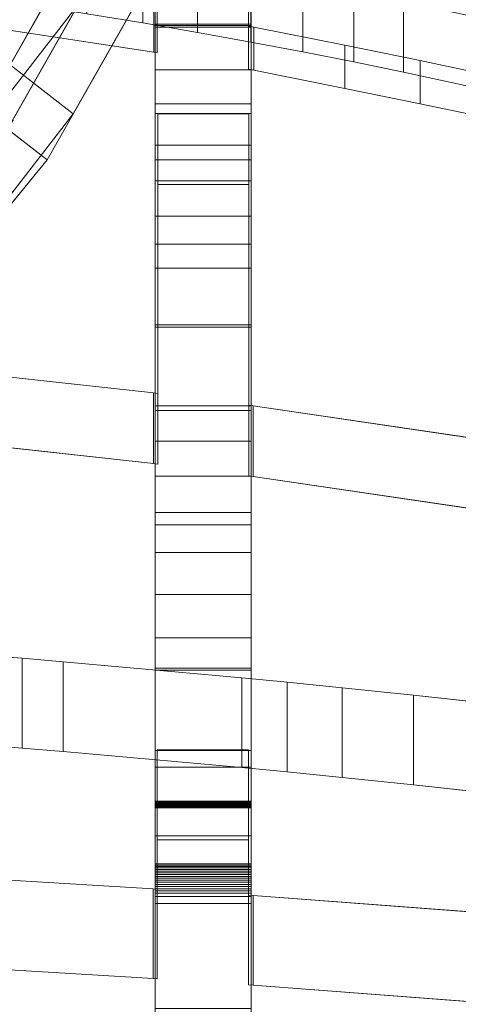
# Model space of a CAD drawing. Header units: millimetres. Extents: x -211 to 218, y -248 to 286.
# Tile 170 of 214: x 126 to 154, y 101 to 163. Entities that reach past the tile are written whole.
import ezdxf

# ---------------------------------------------------------------- set-up
doc = ezdxf.new("R2010")
doc.units = ezdxf.units.MM
doc.header["$LTSCALE"] = 25.4
doc.layers.add('None', color=7, linetype='Continuous', lineweight=9)

msp = doc.modelspace()

# ---------------------------------------------------------------- linework, layer by layer
at = {"layer": 'None', "color": 7, "linetype": 'Continuous', "lineweight": 9}
for points, invisible_edges in [([(102.315, 145.106, -43.776), (105.055, 146.238, -43.301), (183.467, 284.007, -415.049), (183.419, 283.989, -415.066)], 10), ([(102.315, 145.106, -43.776), (183.419, 283.989, -415.066), (182.476, 283.644, -415.393)], 9), ([(183.467, 284.007, -415.049), (105.055, 146.238, -43.301), (107.238, 146.795, -43.067)], 9), ([(189.18, 284.524, -413.653), (189.022, 284.523, -413.686), (107.238, 145.539, -39.513)], 10), ([(107.238, 145.539, -39.513), (107.238, 140.472, -25.177), (189.18, 284.524, -413.653)], 10), ([(192.074, 284.056, -413.215), (189.18, 284.524, -413.653), (107.238, 140.472, -25.177)], 10), ([(189.022, 284.523, -413.686), (186.282, 284.507, -414.27), (107.238, 145.539, -39.513)], 10), ([(107.238, 146.795, -43.067), (186.282, 284.507, -414.27), (183.467, 284.007, -415.049)], 9), ([(107.238, 146.795, -43.067), (107.238, 145.539, -39.513), (186.282, 284.507, -414.27)], 10), ([(107.238, 140.472, -25.177), (109.419, 138.834, -21.355), (192.074, 284.056, -413.215)], 11), ([(194.371, 283.288, -413.016), (192.074, 284.056, -413.215), (109.419, 138.834, -21.355)], 10), ([(182.476, 283.644, -415.393), (180.821, 283.039, -415.966), (102.315, 145.106, -43.776)], 10), ([(180.718, 282.978, -416.01), (95.769, 136.409, -25.133), (101.238, 144.504, -44.029)], 11), ([(180.718, 282.978, -416.01), (178.424, 281.631, -416.993), (95.769, 136.409, -25.133)], 10), ([(101.238, 144.504, -44.029), (180.821, 283.039, -415.966), (180.718, 282.978, -416.01)], 9), ([(101.238, 144.504, -44.029), (102.315, 145.106, -43.776), (180.821, 283.039, -415.966)], 10), ([(109.419, 138.834, -21.355), (109.604, 138.772, -21.339), (194.874, 283.119, -412.972), (194.371, 283.288, -413.016)], 10), ([(109.604, 138.772, -21.339), (112.22, 137.897, -21.111), (194.874, 283.119, -412.972)], 10), ([(196.82, 282.097, -412.941), (194.874, 283.119, -412.972), (112.22, 137.897, -21.111)], 10), ([(178.424, 281.631, -416.993), (178.227, 281.46, -417.098), (93.694, 134.606, -26.239), (93.819, 134.714, -26.172)], 10), ([(178.424, 281.631, -416.993), (93.819, 134.714, -26.172), (93.865, 134.754, -26.148)], 9), ([(93.865, 134.754, -26.148), (95.769, 136.409, -25.133), (178.424, 281.631, -416.993)], 10), ([(112.22, 137.897, -21.111), (114.511, 136.693, -21.074), (197.497, 281.741, -412.93), (196.82, 282.097, -412.941)], 10), ([(114.511, 136.693, -21.074), (114.842, 136.519, -21.069), (197.497, 281.741, -412.93)], 10), ([(199.067, 280.561, -413.036), (197.497, 281.741, -412.93), (114.842, 136.519, -21.069), (116.677, 135.139, -21.193)], 10), ([(178.227, 281.46, -417.098), (176.349, 279.828, -418.099), (93.694, 134.606, -26.239)], 10), ([(116.677, 135.139, -21.193), (117.208, 134.741, -21.229), (199.862, 279.963, -413.09), (199.067, 280.561, -413.036)], 10), ([(92.004, 132.461, -27.39), (93.694, 134.606, -26.239), (176.349, 279.828, -418.099), (176.255, 279.708, -418.163)], 10), ([(176.255, 279.708, -418.163), (176.065, 279.468, -418.293), (92.004, 132.461, -27.39)], 10), ([(201.072, 278.701, -413.302), (199.862, 279.963, -413.09), (117.208, 134.741, -21.229), (118.607, 133.281, -21.475)], 10), ([(176.065, 279.468, -418.293), (174.659, 277.683, -419.251), (92.004, 132.461, -27.39)], 10), ([(118.607, 133.281, -21.475), (119.244, 132.617, -21.586), (201.898, 277.84, -413.447), (201.072, 278.701, -413.302)], 10), ([(202.789, 276.537, -413.742), (201.898, 277.84, -413.447), (119.244, 132.617, -21.586), (120.256, 131.138, -21.921)], 10), ([(174.659, 277.683, -419.251), (174.343, 277.072, -419.544), (90.751, 130.04, -28.551), (90.766, 130.07, -28.537)], 10), ([(90.766, 130.07, -28.537), (92.004, 132.461, -27.39), (174.659, 277.683, -419.251)], 10), ([(174.343, 277.072, -419.544), (173.405, 275.262, -420.412), (90.751, 130.04, -28.551)], 10), ([(120.256, 131.138, -21.921), (120.888, 130.213, -22.131), (203.543, 275.435, -413.991), (202.789, 276.537, -413.742)], 10), ([(204.159, 274.098, -414.357), (203.543, 275.435, -413.991), (120.888, 130.213, -22.131)], 10), ([(90.435, 128.977, -29.012), (90.751, 130.04, -28.551), (173.405, 275.262, -420.412), (173.143, 274.378, -420.795)], 10), ([(89.972, 127.417, -29.688), (90.435, 128.977, -29.012), (173.143, 274.378, -420.795), (173.021, 273.967, -420.973)], 10), ([(173.021, 273.967, -420.973), (172.626, 272.639, -421.549), (89.972, 127.417, -29.688)], 10), ([(120.888, 130.213, -22.131), (121.027, 129.912, -22.213), (204.746, 272.823, -414.705), (204.159, 274.098, -414.357)], 10), ([(89.97, 127.399, -29.695), (89.972, 127.417, -29.688), (172.626, 272.639, -421.549), (172.511, 271.511, -421.991)], 10), ([(204.746, 272.823, -414.705), (121.027, 129.912, -22.213), (121.569, 128.735, -22.535)], 9), ([(121.569, 128.735, -22.535), (122.092, 127.601, -22.845), (204.746, 272.823, -414.705)], 10), ([(205.116, 271.427, -415.145), (204.746, 272.823, -414.705), (122.092, 127.601, -22.845), (122.485, 126.115, -23.313)], 10), ([(172.511, 271.511, -421.991), (172.345, 269.893, -422.626), (89.691, 124.67, -30.765), (89.97, 127.399, -29.695)], 10), ([(205.325, 270.639, -415.393), (205.116, 271.427, -415.145), (122.485, 126.115, -23.313)], 10), ([(122.485, 126.115, -23.313), (122.817, 124.861, -23.707), (205.472, 270.083, -415.568), (205.325, 270.639, -415.393)], 10), ([(89.915, 121.909, -31.741), (89.691, 124.67, -30.765), (172.345, 269.893, -422.626)], 10), ([(172.345, 269.893, -422.626), (172.45, 268.6, -423.083), (89.917, 121.885, -31.75), (89.915, 121.909, -31.741)], 10), ([(205.593, 268.59, -416.096), (205.472, 270.083, -415.568), (122.817, 124.861, -23.707), (122.941, 123.337, -24.246)], 10), ([(172.45, 268.6, -423.083), (172.571, 267.107, -423.61), (89.917, 121.885, -31.75)], 10), ([(122.941, 123.337, -24.246), (123.043, 122.075, -24.692), (205.698, 267.297, -416.553), (205.593, 268.59, -416.096)], 10), ([(89.993, 121.596, -31.841), (89.917, 121.885, -31.75), (172.571, 267.107, -423.61), (172.685, 266.679, -423.745)], 10), ([(205.532, 265.679, -417.187), (205.698, 267.297, -416.553), (123.043, 122.075, -24.692), (122.953, 121.193, -25.038)], 10), ([(172.685, 266.679, -423.745), (172.927, 265.763, -424.034), (89.993, 121.596, -31.841)], 10), ([(90.604, 119.289, -32.567), (89.993, 121.596, -31.841), (172.927, 265.763, -424.034)], 10), ([(172.927, 265.763, -424.034), (173.297, 264.366, -424.473), (90.642, 119.144, -32.612), (90.604, 119.289, -32.567)], 10), ([(205.417, 264.551, -417.63), (205.532, 265.679, -417.187), (122.953, 121.193, -25.038), (122.881, 120.491, -25.313)], 10), ([(91.846, 116.532, -33.327), (90.642, 119.144, -32.612), (173.297, 264.366, -424.473), (173.884, 263.091, -424.822)], 10), ([(205.051, 263.318, -418.164), (205.417, 264.551, -417.63), (122.762, 119.329, -25.769)], 10), ([(122.881, 120.491, -25.313), (122.762, 119.329, -25.769), (205.417, 264.551, -417.63)], 10), ([(173.884, 263.091, -424.822), (174.5, 261.754, -425.187), (91.846, 116.532, -33.327)], 10), ([(122.762, 119.329, -25.769), (122.275, 117.686, -26.481), (204.901, 262.812, -418.383), (205.051, 263.318, -418.164)], 10), ([(122.275, 117.686, -26.481), (121.983, 116.705, -26.906), (204.638, 261.927, -418.766), (204.901, 262.812, -418.383)], 10), ([(203.701, 260.117, -419.635), (204.638, 261.927, -418.766), (121.983, 116.705, -26.906), (121.123, 115.043, -27.703)], 10), ([(93.135, 114.648, -33.753), (91.846, 116.532, -33.327), (174.5, 261.754, -425.187), (175.254, 260.652, -425.437)], 10), ([(175.254, 260.652, -425.437), (176.145, 259.35, -425.731), (93.49, 114.128, -33.871), (93.135, 114.648, -33.753)], 10), ([(121.123, 115.043, -27.703), (120.865, 114.546, -27.942), (203.384, 259.506, -419.928), (203.701, 260.117, -419.635)], 10), ([(201.978, 257.722, -420.886), (203.384, 259.506, -419.928), (120.73, 114.284, -28.067), (119.467, 112.682, -28.928)], 10), ([(120.865, 114.546, -27.942), (120.73, 114.284, -28.067), (203.384, 259.506, -419.928)], 10), ([(93.49, 114.128, -33.871), (176.145, 259.35, -425.731), (135.413, 183.258, -225.354), (112.13, 142.35, -114.971)], 11), ([(119.467, 112.682, -28.928), (119.04, 112.14, -29.218), (201.694, 257.362, -421.079), (201.849, 257.558, -420.974)], 10), ([(201.849, 257.558, -420.974), (201.978, 257.722, -420.886), (119.467, 112.682, -28.928)], 10), ([(199.816, 255.73, -422.08), (201.694, 257.362, -421.079), (119.04, 112.14, -29.218), (117.385, 110.701, -30.101)], 10), ([(117.385, 110.701, -30.101), (116.965, 110.336, -30.324), (199.619, 255.558, -422.185), (199.816, 255.73, -422.08)], 10), ([(197.326, 254.212, -423.168), (199.619, 255.558, -422.185), (116.965, 110.336, -30.324), (115.765, 109.632, -30.839)], 10), ([(107.238, 116.155, -55.941), (105.016, 116.758, -55.688), (183.169, 254.07, -426.206)], 10), ([(183.169, 254.07, -426.206), (105.016, 116.758, -55.688), (116.196, 139.44, -115.192), (139.479, 180.348, -225.575)], 11), ([(107.238, 116.155, -55.941), (183.169, 254.07, -426.206), (183.673, 253.902, -426.163)], 9), ([(183.673, 253.902, -426.163), (107.238, 114.863, -52.626), (107.238, 116.155, -55.941)], 9), ([(183.673, 253.902, -426.163), (185.97, 253.133, -425.963), (107.238, 114.863, -52.626)], 10), ([(114.978, 109.17, -31.176), (114.568, 108.929, -31.352), (197.222, 254.151, -423.212), (197.326, 254.212, -423.168)], 10), ([(195.684, 253.588, -423.745), (197.222, 254.151, -423.212), (114.568, 108.929, -31.352)], 10), ([(115.765, 109.632, -30.839), (114.978, 109.17, -31.176), (197.326, 254.212, -423.168)], 10), ([(114.568, 108.929, -31.352), (112.36, 108.121, -32.117), (194.625, 253.2, -424.112), (195.684, 253.588, -423.745)], 10), ([(107.238, 114.863, -52.626), (185.97, 253.133, -425.963), (188.863, 252.666, -425.526)], 9), ([(189.022, 252.667, -425.492), (109.107, 107.46, -33.048), (107.238, 109.346, -38.473)], 11), ([(107.238, 109.346, -38.473), (188.863, 252.666, -425.526), (189.022, 252.667, -425.492)], 9), ([(188.863, 252.666, -425.526), (107.238, 109.346, -38.473), (107.238, 114.863, -52.626)], 9), ([(189.022, 252.667, -425.492), (191.761, 252.683, -424.908), (109.107, 107.46, -33.048)], 10), ([(109.636, 107.554, -32.901), (109.107, 107.46, -33.048), (191.761, 252.683, -424.908)], 10), ([(191.761, 252.683, -424.908), (194.576, 253.183, -424.129), (111.921, 107.96, -32.269), (109.636, 107.554, -32.901)], 10), ([(112.36, 108.121, -32.117), (111.921, 107.96, -32.269), (194.576, 253.183, -424.129), (194.625, 253.2, -424.112)], 10), ([(121.91, 159.403, -160.019), (112.373, 142.648, -114.809), (125.669, 159.802, -114.809), (147.316, 197.837, -217.441)], 8), ([(126.12, 166.801, -179.983), (121.91, 159.403, -160.019), (147.316, 197.837, -217.441)], 11), ([(117.873, 195.426, 42.036), (134.86, 180.312, 49.625), (134.661, 160.585, 59.532), (107.49, 164.724, 57.453)], 11), ([(151.261, 194.779, -217.742), (129.613, 156.745, -115.11), (116.318, 139.591, -115.11), (125.854, 156.345, -160.32)], 8), ([(151.261, 194.779, -217.742), (125.854, 156.345, -160.32), (130.065, 163.744, -180.284)], 11), ([(152.476, 189.638, 51.656), (140.56, 183.005, 54.987), (140.56, 162.21, 65.43), (140.893, 162.15, 65.46)], 9), ([(152.476, 189.638, 51.656), (140.893, 162.15, 65.46), (146.587, 161.017, 66.029)], 9), ([(146.587, 161.017, 66.029), (151.289, 160.058, 66.511), (152.476, 189.638, 51.656)], 10), ([(151.289, 160.058, 66.511), (154.888, 159.294, 66.894), (152.476, 189.638, 51.656)], 10), ([(168.294, 173.507, 59.757), (152.476, 189.638, 51.656), (154.888, 159.294, 66.894), (158.415, 158.504, 67.291)], 11), ([(140.893, 159.457, 60.098), (140.56, 159.517, 60.068), (140.56, 180.312, 49.625), (145.778, 188.789, 45.369)], 12), ([(146.587, 158.324, 60.667), (140.893, 159.457, 60.098), (145.778, 188.789, 45.369)], 10), ([(145.778, 188.789, 45.369), (151.289, 157.365, 61.149), (146.587, 158.324, 60.667)], 9), ([(145.778, 188.789, 45.369), (168.294, 170.814, 54.395), (154.888, 156.601, 61.532), (151.289, 157.365, 61.149)], 11), ([(134.738, 184.756, 29.452), (134.738, 182.197, 25.295), (134.738, 156.75, 17.764), (134.738, 180.415, 50.015)], 14), ([(140.738, 180.415, 50.015), (140.738, 156.75, 17.764), (140.738, 182.197, 25.295), (140.738, 184.756, 29.452)], 11), ([(134.738, 162.342, 63.989), (134.738, 164.73, 68.127), (134.738, 182.971, 55.11), (134.738, 180.415, 50.015)], 10), ([(140.738, 180.415, 50.015), (140.738, 182.971, 55.11), (140.738, 164.73, 68.127), (140.738, 162.342, 63.989)], 10), ([(134.738, 156.75, 17.764), (134.738, 182.197, 25.295), (134.738, 179.609, 21.485), (134.738, 176.521, 17.519)], 9), ([(140.738, 176.521, 17.519), (140.738, 179.609, 21.485), (140.738, 182.197, 25.295), (140.738, 156.75, 17.764)], 12), ([(134.86, 180.312, 49.625), (134.86, 160.549, 59.55), (134.661, 160.585, 59.532)], 8), ([(134.738, 136.307, 34.415), (134.738, 138.512, 36.18), (134.738, 180.415, 50.015), (134.738, 156.75, 17.764)], 14), ([(134.738, 180.415, 50.015), (134.738, 159.487, 59.27), (134.738, 162.342, 63.989)], 9), ([(134.738, 180.415, 50.015), (134.738, 147.101, 43.888), (134.738, 150.347, 47.327)], 9), ([(134.738, 180.415, 50.015), (134.738, 138.512, 36.18), (134.738, 143.427, 40.399)], 9), ([(134.738, 143.427, 40.399), (134.738, 147.101, 43.888), (134.738, 180.415, 50.015)], 10), ([(134.738, 180.415, 50.015), (134.738, 157.353, 56.026), (134.738, 159.487, 59.27)], 9), ([(134.738, 150.347, 47.327), (134.738, 153.853, 51.42), (134.738, 180.415, 50.015)], 10), ([(134.738, 153.853, 51.42), (134.738, 157.353, 56.026), (134.738, 180.415, 50.015)], 10), ([(140.738, 156.75, 17.764), (140.738, 180.415, 50.015), (140.738, 138.512, 36.18), (140.738, 136.307, 34.415)], 11), ([(140.738, 180.415, 50.015), (140.738, 147.101, 43.888), (140.738, 143.427, 40.399)], 9), ([(140.738, 180.415, 50.015), (140.738, 153.853, 51.42), (140.738, 150.347, 47.327)], 9), ([(140.738, 150.347, 47.327), (140.738, 147.101, 43.888), (140.738, 180.415, 50.015)], 10), ([(140.738, 180.415, 50.015), (140.738, 157.353, 56.026), (140.738, 153.853, 51.42)], 9), ([(140.738, 162.342, 63.989), (140.738, 159.487, 59.27), (140.738, 180.415, 50.015)], 10), ([(140.738, 159.487, 59.27), (140.738, 157.353, 56.026), (140.738, 180.415, 50.015)], 10), ([(140.738, 143.427, 40.399), (140.738, 138.512, 36.18), (140.738, 180.415, 50.015)], 10), ([(134.738, 176.521, 17.519), (134.738, 172.291, 12.756), (134.738, 156.75, 17.764)], 10), ([(140.738, 156.75, 17.764), (140.738, 172.291, 12.756), (140.738, 176.521, 17.519)], 9), ([(134.738, 172.291, 12.756), (134.738, 166.796, 7.07), (134.738, 166.694, 6.987), (134.738, 156.75, 17.764)], 8), ([(140.738, 156.75, 17.764), (140.738, 166.694, 6.987), (140.738, 166.796, 7.07), (140.738, 172.291, 12.756)], 8), ([(107.441, 142.303, 33.366), (134.624, 139.307, 36.616), (134.897, 156.739, 17.71), (117.432, 169.355, 4.026)], 14), ([(120.616, 168.905, 4.515), (117.432, 169.355, 4.026), (134.897, 156.739, 17.71)], 10), ([(123.775, 168.442, 5.017), (120.616, 168.905, 4.515), (134.897, 156.739, 17.71)], 10), ([(126.897, 167.966, 5.532), (123.775, 168.442, 5.017), (134.897, 156.739, 17.71)], 10), ([(133.962, 166.82, 6.776), (130.473, 167.398, 6.148), (126.897, 167.966, 5.532), (134.897, 156.739, 17.71)], 12), ([(140.709, 165.628, 8.068), (137.379, 166.23, 7.416), (133.962, 166.82, 6.776), (134.897, 156.739, 17.71)], 12), ([(143.966, 165.015, 8.733), (140.709, 165.628, 8.068), (134.897, 156.739, 17.71), (140.597, 156.739, 17.71)], 10), ([(117.432, 164.944, -0.042), (134.897, 152.328, 13.643), (134.624, 134.896, 32.549), (107.441, 137.892, 29.299)], 11), ([(134.897, 152.328, 13.643), (117.432, 164.944, -0.042), (120.616, 164.493, 0.447)], 9), ([(140.597, 156.739, 17.71), (150.248, 163.755, 10.099), (147.15, 164.391, 9.41), (143.966, 165.015, 8.733)], 9), ([(134.897, 152.328, 13.643), (120.616, 164.493, 0.447), (123.775, 164.03, 0.95)], 9), ([(-126.12, -166.801, -180.284), (130.065, 163.744, -180.284), (7.883, 5.13, -170.452), (3.938, 0.04, -170.452)], 10), ([(125.854, 156.345, -160.32), (7.883, 4.132, -160.32), (7.883, 5.13, -170.452), (130.065, 163.744, -180.284)], 12), ([(134.897, 152.328, 13.643), (123.775, 164.03, 0.95), (126.897, 163.555, 1.465)], 9), ([(134.897, 152.328, 13.643), (126.897, 163.555, 1.465), (130.473, 162.987, 2.081), (133.962, 162.409, 2.709)], 9), ([(150.248, 163.755, 10.099), (140.597, 156.739, 17.71), (140.597, 138.548, 37.439), (140.868, 138.514, 37.476)], 9), ([(140.868, 138.514, 37.476), (168.063, 134.496, 41.833), (168.33, 149.694, 25.351), (150.248, 163.755, 10.099)], 14), ([(154.876, 162.758, 11.181), (150.248, 163.755, 10.099), (168.33, 149.694, 25.351)], 10), ([(134.897, 152.328, 13.643), (133.962, 162.409, 2.709), (137.379, 161.818, 3.349), (140.709, 161.217, 4.001)], 9), ([(134.738, 152.561, 13.898), (134.738, 162.254, 3.393), (134.738, 162.155, 3.313), (134.738, 154.789, -1.552)], 8), ([(140.738, 154.789, -1.552), (140.738, 162.155, 3.313), (140.738, 162.254, 3.393), (140.738, 152.561, 13.898)], 8), ([(140.597, 152.328, 13.643), (134.897, 152.328, 13.643), (140.709, 161.217, 4.001), (143.966, 160.604, 4.666)], 10), ([(143.966, 160.604, 4.666), (147.15, 159.98, 5.343), (140.597, 152.328, 13.643)], 10), ([(140.868, 134.103, 33.409), (140.597, 134.137, 33.372), (140.597, 152.328, 13.643), (147.15, 159.98, 5.343)], 12), ([(147.15, 159.98, 5.343), (168.33, 145.282, 21.284), (168.063, 130.085, 37.766), (140.868, 134.103, 33.409)], 11), ([(168.33, 145.282, 21.284), (147.15, 159.98, 5.343), (150.248, 159.344, 6.032)], 9), ([(-114.033, 159.403, -160.019), (133.301, -159.721, -160.019), (7.883, 3.068, -169.85), (3.938, 8.157, -169.85)], 10), ([(168.33, 145.282, 21.284), (150.248, 159.344, 6.032), (154.876, 158.347, 7.114)], 9), ([(124.033, 156.929, -107.057), (127.978, 153.872, -107.358), (116.196, 139.44, -115.192), (114.934, 140.171, -115.187)], 8), ([(134.738, 156.75, 17.764), (134.738, 152.561, 13.898), (134.738, 136.307, 34.415)], 10), ([(140.738, 136.307, 34.415), (140.738, 152.561, 13.898), (140.738, 156.75, 17.764)], 9), ([(-0.007, 5.1, -170.151), (3.938, 0.01, -170.151), (129.356, -162.778, -160.32), (-117.978, 156.345, -160.32)], 10), ([(134.624, 139.307, 36.616), (134.897, 139.272, 36.653), (134.897, 156.739, 17.71)], 8), ([(134.738, 152.561, 13.898), (134.738, 154.789, -1.552), (134.738, 148.591, -5.408)], 9), ([(140.738, 148.591, -5.408), (140.738, 154.789, -1.552), (140.738, 152.561, 13.898)], 10), ([(134.738, 152.561, 13.898), (134.738, 148.591, -5.408), (134.738, 143.563, -8.256)], 9), ([(134.738, 152.561, 13.898), (134.738, 134.119, 32.741), (134.738, 136.307, 34.415)], 9), ([(134.738, 152.561, 13.898), (134.738, 124.014, 25.995), (134.738, 126.731, 27.669)], 9), ([(134.738, 98.92, 14.438), (134.738, 152.561, 13.898), (134.738, 116.99, -4.79)], 11), ([(134.738, 143.563, -8.256), (134.738, 138.213, -10.879), (134.738, 116.99, -4.79), (134.738, 152.561, 13.898)], 14), ([(134.738, 152.561, 13.898), (134.738, 131.84, 31.085), (134.738, 134.119, 32.741)], 9), ([(134.738, 126.731, 27.669), (134.738, 129.34, 29.366), (134.738, 152.561, 13.898)], 10), ([(134.738, 129.34, 29.366), (134.738, 131.84, 31.085), (134.738, 152.561, 13.898)], 10), ([(134.738, 152.561, 13.898), (134.738, 115.958, 21.401), (134.738, 124.014, 25.995)], 9), ([(134.738, 152.561, 13.898), (134.738, 107.435, 17.396), (134.738, 115.958, 21.401)], 9), ([(134.738, 152.561, 13.898), (134.738, 98.92, 14.438), (134.738, 107.435, 17.396)], 9), ([(140.738, 152.561, 13.898), (140.738, 116.99, -4.79), (140.738, 138.213, -10.879), (140.738, 143.563, -8.256)], 11), ([(140.738, 152.561, 13.898), (140.738, 129.34, 29.366), (140.738, 126.731, 27.669)], 9), ([(140.738, 143.563, -8.256), (140.738, 148.591, -5.408), (140.738, 152.561, 13.898)], 10), ([(140.738, 152.561, 13.898), (140.738, 131.84, 31.085), (140.738, 129.34, 29.366)], 9), ([(140.738, 136.307, 34.415), (140.738, 134.119, 32.741), (140.738, 152.561, 13.898)], 10), ([(140.738, 134.119, 32.741), (140.738, 131.84, 31.085), (140.738, 152.561, 13.898)], 10), ([(140.738, 116.99, -4.79), (140.738, 152.561, 13.898), (140.738, 98.92, 14.438)], 11), ([(140.738, 126.731, 27.669), (140.738, 124.014, 25.995), (140.738, 152.561, 13.898)], 10), ([(140.738, 124.014, 25.995), (140.738, 115.958, 21.401), (140.738, 152.561, 13.898)], 10), ([(140.738, 115.958, 21.401), (140.738, 107.435, 17.396), (140.738, 152.561, 13.898)], 10), ([(140.738, 107.435, 17.396), (140.738, 98.92, 14.438), (140.738, 152.561, 13.898)], 10), ([(134.897, 152.328, 13.643), (134.897, 134.861, 32.586), (134.624, 134.896, 32.549)], 8), ([(134.738, 138.213, -10.879), (134.738, 131.068, -14.059), (134.738, 116.99, -4.79)], 10), ([(140.738, 116.99, -4.79), (140.738, 131.068, -14.059), (140.738, 138.213, -10.879)], 9), ([(134.738, 131.068, -14.059), (134.738, 122.125, -17.796), (134.738, 122.003, -17.837), (134.738, 116.99, -4.79)], 8), ([(140.738, 116.99, -4.79), (140.738, 122.003, -17.837), (140.738, 122.125, -17.796), (140.738, 131.068, -14.059)], 8), ([(107.127, 119.645, -11.687), (134.86, 108.342, 17.764), (134.86, 117.023, -4.855), (117.873, 123.415, -21.511)], 13), ([(123.714, 122.964, -20.335), (121.216, 123.161, -20.849), (117.873, 123.415, -21.511), (134.86, 117.023, -4.855)], 12), ([(134.86, 117.023, -4.855), (126.42, 122.743, -19.759), (123.714, 122.964, -20.335)], 9), ([(128.979, 122.528, -19.199), (126.42, 122.743, -19.759), (134.86, 117.023, -4.855)], 10), ([(140.159, 121.525, -16.587), (128.979, 122.528, -19.199), (134.86, 117.023, -4.855)], 10), ([(134.86, 117.023, -4.855), (140.56, 117.023, -4.855), (142.974, 121.252, -15.874), (140.159, 121.525, -16.587)], 10), ([(140.56, 117.023, -4.855), (146.415, 120.904, -14.967), (142.974, 121.252, -15.874)], 9), ([(140.56, 117.023, -4.855), (150.872, 120.44, -13.757), (146.415, 120.904, -14.967)], 9), ([(150.872, 120.44, -13.757), (140.56, 117.023, -4.855), (140.56, 107.963, 18.751), (140.856, 107.944, 18.802)], 9), ([(140.856, 107.944, 18.802), (168.027, 105.877, 24.186), (168.294, 113.496, 4.334), (150.872, 120.44, -13.757)], 14), ([(155.488, 119.945, -12.469), (150.872, 120.44, -13.757), (168.294, 113.496, 4.334)], 10), ([(125.636, 108.897, 16.318), (134.612, 108.359, 17.721), (107.127, 119.645, -11.687)], 10), ([(134.612, 108.359, 17.721), (134.86, 108.342, 17.764), (107.127, 119.645, -11.687)], 10), ([(123.714, 117.362, -22.485), (126.42, 117.141, -21.909), (107.127, 114.043, -13.837)], 10), ([(140.56, 111.421, -7.004), (107.127, 114.043, -13.837), (126.42, 117.141, -21.909), (128.979, 116.926, -21.348)], 11), ([(128.979, 116.926, -21.348), (140.159, 115.924, -18.736), (142.974, 115.65, -18.024), (140.56, 111.421, -7.004)], 12), ([(134.738, 116.99, -4.79), (134.738, 111.669, -6.834), (134.738, 91.102, 12.334), (134.738, 98.92, 14.438)], 10), ([(140.738, 98.92, 14.438), (140.738, 91.102, 12.334), (140.738, 111.669, -6.834), (140.738, 116.99, -4.79)], 10), ([(142.974, 115.65, -18.024), (146.415, 115.302, -17.117), (140.56, 111.421, -7.004)], 10), ([(140.856, 102.342, 16.652), (140.56, 102.362, 16.601), (140.56, 111.421, -7.004), (146.415, 115.302, -17.117)], 12), ([(146.415, 115.302, -17.117), (168.294, 107.895, 2.184), (168.027, 100.276, 22.036), (140.856, 102.342, 16.652)], 11), ([(168.294, 107.895, 2.184), (146.415, 115.302, -17.117), (150.872, 114.838, -15.907)], 9), ([(168.294, 107.895, 2.184), (150.872, 114.838, -15.907), (155.488, 114.344, -14.619)], 9), ([(125.636, 103.295, 14.168), (117.531, 103.764, 12.947), (107.127, 114.043, -13.837), (134.86, 111.421, -7.004)], 14), ([(107.127, 114.043, -13.837), (140.56, 111.421, -7.004), (134.86, 111.421, -7.004)], 9), ([(134.738, 74.226, -15.146), (134.738, 113.816, -12.886), (134.738, 113.818, -13.012)], 9), ([(134.738, 113.818, -13.012), (134.738, 113.814, -13.137), (134.738, 113.805, -13.262), (134.738, 74.226, -15.146)], 12), ([(134.738, 113.798, -12.636), (134.738, 113.81, -12.761), (134.738, 113.816, -12.886), (134.738, 74.226, -15.146)], 12), ([(134.738, 113.805, -13.262), (134.738, 113.79, -13.387), (134.738, 113.771, -13.511), (134.738, 74.226, -15.146)], 12), ([(134.738, 113.758, -12.388), (134.738, 113.781, -12.512), (134.738, 113.798, -12.636), (134.738, 74.226, -15.146)], 12), ([(134.738, 113.771, -13.511), (134.738, 113.746, -13.634), (134.738, 113.717, -13.756), (134.738, 74.226, -15.146)], 12), ([(134.738, 74.226, -15.146), (134.738, 113.731, -12.266), (134.738, 113.758, -12.388)], 9), ([(134.738, 113.661, -12.025), (134.738, 113.698, -12.145), (134.738, 113.731, -12.266), (134.738, 74.226, -15.146)], 12), ([(134.738, 74.226, -15.146), (134.738, 113.717, -13.756), (134.738, 113.682, -13.876), (134.738, 113.642, -13.995)], 9), ([(140.738, 74.226, -15.146), (140.738, 113.805, -13.262), (140.738, 113.814, -13.137), (140.738, 113.818, -13.012)], 9), ([(140.738, 113.818, -13.012), (140.738, 113.816, -12.886), (140.738, 74.226, -15.146)], 10), ([(140.738, 74.226, -15.146), (140.738, 113.816, -12.886), (140.738, 113.81, -12.761), (140.738, 113.798, -12.636)], 9), ([(140.738, 74.226, -15.146), (140.738, 113.771, -13.511), (140.738, 113.79, -13.387), (140.738, 113.805, -13.262)], 9), ([(140.738, 74.226, -15.146), (140.738, 113.798, -12.636), (140.738, 113.781, -12.512), (140.738, 113.758, -12.388)], 9), ([(140.738, 74.226, -15.146), (140.738, 113.717, -13.756), (140.738, 113.746, -13.634), (140.738, 113.771, -13.511)], 9), ([(140.738, 113.758, -12.388), (140.738, 113.731, -12.266), (140.738, 74.226, -15.146)], 10), ([(140.738, 74.226, -15.146), (140.738, 113.731, -12.266), (140.738, 113.698, -12.145), (140.738, 113.661, -12.025)], 9), ([(140.738, 113.642, -13.995), (140.738, 113.682, -13.876), (140.738, 113.717, -13.756), (140.738, 74.226, -15.146)], 12), ([(134.738, 74.226, -15.146), (134.738, 113.618, -11.907), (134.738, 113.661, -12.025)], 9), ([(134.738, 113.642, -13.995), (134.738, 113.597, -14.112), (134.738, 74.226, -15.146)], 10), ([(134.738, 74.226, -15.146), (134.738, 111.669, -6.834), (134.738, 113.618, -11.907)], 9), ([(134.738, 74.226, -15.146), (134.738, 113.597, -14.112), (134.738, 113.547, -14.228), (134.738, 113.493, -14.341)], 9), ([(134.738, 113.493, -14.341), (134.738, 113.434, -14.451), (134.738, 74.226, -15.146)], 10), ([(134.738, 113.434, -14.451), (134.738, 113.413, -14.488), (134.738, 74.226, -15.146)], 10), ([(134.738, 74.226, -15.146), (134.738, 113.413, -14.488), (134.738, 107.883, -21.983), (134.738, 100.879, -23.693)], 11), ([(134.738, 107.883, -21.983), (134.738, 113.413, -14.488), (134.738, 109.907, -20.536)], 9), ([(140.738, 113.661, -12.025), (140.738, 113.618, -11.907), (140.738, 74.226, -15.146)], 10), ([(140.738, 74.226, -15.146), (140.738, 113.597, -14.112), (140.738, 113.642, -13.995)], 9), ([(140.738, 113.618, -11.907), (140.738, 111.669, -6.834), (140.738, 74.226, -15.146)], 10), ([(140.738, 113.493, -14.341), (140.738, 113.547, -14.228), (140.738, 113.597, -14.112), (140.738, 74.226, -15.146)], 12), ([(140.738, 74.226, -15.146), (140.738, 113.434, -14.451), (140.738, 113.493, -14.341)], 9), ([(140.738, 74.226, -15.146), (140.738, 113.413, -14.488), (140.738, 113.434, -14.451)], 9), ([(140.738, 100.879, -23.693), (140.738, 107.883, -21.983), (140.738, 113.413, -14.488), (140.738, 74.226, -15.146)], 14), ([(140.738, 109.907, -20.536), (140.738, 113.413, -14.488), (140.738, 107.883, -21.983)], 10), ([(134.86, 111.421, -7.004), (134.612, 102.757, 15.571), (125.636, 103.295, 14.168)], 9), ([(134.86, 111.421, -7.004), (134.86, 102.741, 15.614), (134.612, 102.757, 15.571)], 8), ([(134.738, 111.669, -6.834), (134.738, 74.029, 9.936), (134.738, 76.743, 10.085)], 9), ([(134.738, 71.628, 9.878), (134.738, 74.029, 9.936), (134.738, 111.669, -6.834), (134.738, 74.226, -15.146)], 14), ([(134.738, 111.669, -6.834), (134.738, 84.851, 11.055), (134.738, 91.102, 12.334)], 9), ([(134.738, 76.743, 10.085), (134.738, 79.448, 10.321), (134.738, 111.669, -6.834)], 10), ([(134.738, 79.448, 10.321), (134.738, 84.851, 11.055), (134.738, 111.669, -6.834)], 10), ([(140.738, 111.669, -6.834), (140.738, 79.448, 10.321), (140.738, 76.743, 10.085)], 9), ([(140.738, 74.226, -15.146), (140.738, 111.669, -6.834), (140.738, 74.029, 9.936), (140.738, 71.628, 9.878)], 11), ([(140.738, 111.669, -6.834), (140.738, 84.851, 11.055), (140.738, 79.448, 10.321)], 9), ([(140.738, 91.102, 12.334), (140.738, 84.851, 11.055), (140.738, 111.669, -6.834)], 10), ([(140.738, 76.743, 10.085), (140.738, 74.029, 9.936), (140.738, 111.669, -6.834)], 10), ([(134.738, 108.082, -21.931), (134.738, 109.907, -20.536), (134.738, 109.83, -20.661)], 9), ([(134.738, 108.082, -21.931), (134.738, 107.883, -21.983), (134.738, 109.907, -20.536)], 10), ([(134.738, 108.082, -21.931), (134.738, 109.83, -20.661), (134.738, 109.747, -20.783), (134.738, 109.658, -20.9)], 9), ([(134.738, 108.082, -21.931), (134.738, 109.658, -20.9), (134.738, 109.563, -21.013)], 9), ([(134.738, 108.082, -21.931), (134.738, 109.563, -21.013), (134.738, 109.463, -21.122), (134.738, 109.358, -21.225)], 9), ([(140.738, 109.907, -20.536), (140.738, 107.883, -21.983), (140.738, 108.082, -21.931)], 9), ([(140.738, 109.83, -20.661), (140.738, 109.907, -20.536), (140.738, 108.082, -21.931)], 10), ([(140.738, 109.658, -20.9), (140.738, 109.747, -20.783), (140.738, 109.83, -20.661), (140.738, 108.082, -21.931)], 12), ([(140.738, 109.563, -21.013), (140.738, 109.658, -20.9), (140.738, 108.082, -21.931)], 10), ([(140.738, 109.358, -21.225), (140.738, 109.463, -21.122), (140.738, 109.563, -21.013), (140.738, 108.082, -21.931)], 12), ([(134.738, 109.358, -21.225), (134.738, 109.248, -21.322), (134.738, 108.082, -21.931)], 10), ([(134.738, 108.224, -21.889), (134.738, 109.248, -21.322), (134.738, 109.133, -21.415), (134.738, 109.014, -21.501)], 9), ([(134.738, 108.224, -21.889), (134.738, 108.082, -21.931), (134.738, 109.248, -21.322)], 10), ([(134.738, 109.014, -21.501), (134.738, 108.633, -21.724), (134.738, 108.499, -21.786)], 9), ([(134.738, 109.014, -21.501), (134.738, 108.891, -21.582), (134.738, 108.764, -21.656), (134.738, 108.633, -21.724)], 8), ([(134.738, 108.499, -21.786), (134.738, 108.363, -21.841), (134.738, 108.224, -21.889), (134.738, 109.014, -21.501)], 12), ([(140.738, 108.082, -21.931), (140.738, 109.248, -21.322), (140.738, 109.358, -21.225)], 9), ([(140.738, 109.248, -21.322), (140.738, 108.082, -21.931), (140.738, 108.224, -21.889)], 9), ([(140.738, 109.014, -21.501), (140.738, 109.133, -21.415), (140.738, 109.248, -21.322), (140.738, 108.224, -21.889)], 12), ([(140.738, 109.014, -21.501), (140.738, 108.224, -21.889), (140.738, 108.363, -21.841), (140.738, 108.499, -21.786)], 9), ([(140.738, 108.499, -21.786), (140.738, 108.633, -21.724), (140.738, 109.014, -21.501)], 10), ([(140.738, 108.633, -21.724), (140.738, 108.764, -21.656), (140.738, 108.891, -21.582), (140.738, 109.014, -21.501)], 8)]:
    msp.add_3dface(points, dxfattribs=dict(at, invisible_edges=invisible_edges))
for points in [[(147.316, 197.837, -217.441), (124.033, 156.929, -107.057), (112.13, 142.35, -114.971), (135.413, 183.258, -225.354)], [(127.978, 153.872, -107.358), (124.033, 156.929, -107.057), (147.316, 197.837, -217.441), (151.261, 194.779, -217.742)], [(147.316, 197.837, -217.441), (125.669, 159.802, -114.809), (129.613, 156.745, -115.11), (151.261, 194.779, -217.742)], [(116.196, 139.44, -115.192), (127.978, 153.872, -107.358), (151.261, 194.779, -217.742), (139.479, 180.348, -225.575)], [(134.86, 163.242, 64.912), (134.86, 160.549, 59.55), (134.86, 180.312, 49.625), (134.86, 183.005, 54.987)], [(140.56, 183.005, 54.987), (140.56, 180.312, 49.625), (140.56, 159.517, 60.068), (140.56, 162.21, 65.43)], [(107.49, 167.416, 62.815), (107.49, 164.724, 57.453), (134.661, 160.585, 59.532), (134.661, 163.278, 64.894)], [(133.962, 166.82, 6.776), (133.962, 162.409, 2.709), (130.473, 162.987, 2.081), (130.473, 167.398, 6.148)], [(-130.065, -163.744, -179.983), (126.12, 166.801, -179.983), (130.065, 163.744, -180.284), (-126.12, -166.801, -180.284)], [(137.379, 166.23, 7.416), (137.379, 161.818, 3.349), (133.962, 162.409, 2.709), (133.962, 166.82, 6.776)], [(140.738, 156.75, 17.764), (134.738, 156.75, 17.764), (134.738, 166.694, 6.987), (140.738, 166.694, 6.987)], [(140.709, 165.628, 8.068), (140.709, 161.217, 4.001), (137.379, 161.818, 3.349), (137.379, 166.23, 7.416)], [(143.966, 165.015, 8.733), (143.966, 160.604, 4.666), (140.709, 161.217, 4.001), (140.709, 165.628, 8.068)], [(147.15, 164.391, 9.41), (147.15, 159.98, 5.343), (143.966, 160.604, 4.666), (143.966, 165.015, 8.733)], [(140.738, 164.73, 68.127), (134.738, 164.73, 68.127), (134.738, 162.342, 63.989), (140.738, 162.342, 63.989)], [(150.248, 163.755, 10.099), (150.248, 159.344, 6.032), (147.15, 159.98, 5.343), (147.15, 164.391, 9.41)], [(154.876, 162.758, 11.181), (154.876, 158.347, 7.114), (150.248, 159.344, 6.032), (150.248, 163.755, 10.099)], [(134.661, 163.278, 64.894), (134.661, 160.585, 59.532), (134.86, 160.549, 59.55), (134.86, 163.242, 64.912)], [(140.738, 162.342, 63.989), (134.738, 162.342, 63.989), (134.738, 159.487, 59.27), (140.738, 159.487, 59.27)], [(140.738, 162.155, 3.313), (134.738, 162.155, 3.313), (134.738, 162.254, 3.393), (140.738, 162.254, 3.393)], [(140.738, 162.254, 3.393), (134.738, 162.254, 3.393), (134.738, 152.561, 13.898), (140.738, 152.561, 13.898)], [(140.738, 154.789, -1.552), (134.738, 154.789, -1.552), (134.738, 162.155, 3.313), (140.738, 162.155, 3.313)], [(140.56, 162.21, 65.43), (140.56, 159.517, 60.068), (140.893, 159.457, 60.098), (140.893, 162.15, 65.46)], [(140.893, 162.15, 65.46), (140.893, 159.457, 60.098), (146.587, 158.324, 60.667), (146.587, 161.017, 66.029)], [(146.587, 161.017, 66.029), (146.587, 158.324, 60.667), (151.289, 157.365, 61.149), (151.289, 160.058, 66.511)], [(151.289, 160.058, 66.511), (151.289, 157.365, 61.149), (154.888, 156.601, 61.532), (154.888, 159.294, 66.894)], [(133.301, -159.721, -160.019), (-114.033, 159.403, -160.019), (-117.978, 156.345, -160.32), (129.356, -162.778, -160.32)], [(125.669, 159.802, -114.809), (112.373, 142.648, -114.809), (116.318, 139.591, -115.11), (129.613, 156.745, -115.11)], [(140.738, 159.487, 59.27), (134.738, 159.487, 59.27), (134.738, 157.353, 56.026), (140.738, 157.353, 56.026)], [(140.738, 157.353, 56.026), (134.738, 157.353, 56.026), (134.738, 153.853, 51.42), (140.738, 153.853, 51.42)], [(140.738, 152.561, 13.898), (134.738, 152.561, 13.898), (134.738, 156.75, 17.764), (140.738, 156.75, 17.764)], [(134.897, 139.272, 36.653), (134.897, 134.861, 32.586), (134.897, 152.328, 13.643), (134.897, 156.739, 17.71)], [(134.897, 156.739, 17.71), (134.897, 152.328, 13.643), (140.597, 152.328, 13.643), (140.597, 156.739, 17.71)], [(140.597, 156.739, 17.71), (140.597, 152.328, 13.643), (140.597, 134.137, 33.372), (140.597, 138.548, 37.439)], [(140.738, 148.591, -5.408), (134.738, 148.591, -5.408), (134.738, 154.789, -1.552), (140.738, 154.789, -1.552)], [(140.738, 153.853, 51.42), (134.738, 153.853, 51.42), (134.738, 150.347, 47.327), (140.738, 150.347, 47.327)], [(140.738, 150.347, 47.327), (134.738, 150.347, 47.327), (134.738, 147.101, 43.888), (140.738, 147.101, 43.888)], [(140.738, 143.563, -8.256), (134.738, 143.563, -8.256), (134.738, 148.591, -5.408), (140.738, 148.591, -5.408)], [(140.738, 147.101, 43.888), (134.738, 147.101, 43.888), (134.738, 143.427, 40.399), (140.738, 143.427, 40.399)], [(140.738, 138.213, -10.879), (134.738, 138.213, -10.879), (134.738, 143.563, -8.256), (140.738, 143.563, -8.256)], [(140.738, 143.427, 40.399), (134.738, 143.427, 40.399), (134.738, 138.512, 36.18), (140.738, 138.512, 36.18)], [(107.441, 142.303, 33.366), (107.441, 137.892, 29.299), (134.624, 134.896, 32.549), (134.624, 139.307, 36.616)], [(134.624, 139.307, 36.616), (134.624, 134.896, 32.549), (134.897, 134.861, 32.586), (134.897, 139.272, 36.653)], [(140.738, 138.512, 36.18), (134.738, 138.512, 36.18), (134.738, 136.307, 34.415), (140.738, 136.307, 34.415)], [(140.597, 138.548, 37.439), (140.597, 134.137, 33.372), (140.868, 134.103, 33.409), (140.868, 138.514, 37.476)], [(140.868, 138.514, 37.476), (140.868, 134.103, 33.409), (168.063, 130.085, 37.766), (168.063, 134.496, 41.833)], [(140.738, 131.068, -14.059), (134.738, 131.068, -14.059), (134.738, 138.213, -10.879), (140.738, 138.213, -10.879)], [(140.738, 136.307, 34.415), (134.738, 136.307, 34.415), (134.738, 134.119, 32.741), (140.738, 134.119, 32.741)], [(140.738, 134.119, 32.741), (134.738, 134.119, 32.741), (134.738, 131.84, 31.085), (140.738, 131.84, 31.085)], [(140.738, 131.84, 31.085), (134.738, 131.84, 31.085), (134.738, 129.34, 29.366), (140.738, 129.34, 29.366)], [(140.738, 122.125, -17.796), (134.738, 122.125, -17.796), (134.738, 131.068, -14.059), (140.738, 131.068, -14.059)], [(140.738, 129.34, 29.366), (134.738, 129.34, 29.366), (134.738, 126.731, 27.669), (140.738, 126.731, 27.669)], [(140.738, 126.731, 27.669), (134.738, 126.731, 27.669), (134.738, 124.014, 25.995), (140.738, 124.014, 25.995)], [(140.738, 124.014, 25.995), (134.738, 124.014, 25.995), (134.738, 115.958, 21.401), (140.738, 115.958, 21.401)], [(126.42, 122.743, -19.759), (126.42, 117.141, -21.909), (123.714, 117.362, -22.485), (123.714, 122.964, -20.335)], [(128.979, 122.528, -19.199), (128.979, 116.926, -21.348), (126.42, 117.141, -21.909), (126.42, 122.743, -19.759)], [(140.159, 121.525, -16.587), (140.159, 115.924, -18.736), (128.979, 116.926, -21.348), (128.979, 122.528, -19.199)], [(140.738, 122.003, -17.837), (134.738, 122.003, -17.837), (134.738, 122.125, -17.796), (140.738, 122.125, -17.796)], [(140.738, 116.99, -4.79), (134.738, 116.99, -4.79), (134.738, 122.003, -17.837), (140.738, 122.003, -17.837)], [(142.974, 121.252, -15.874), (142.974, 115.65, -18.024), (140.159, 115.924, -18.736), (140.159, 121.525, -16.587)], [(146.415, 120.904, -14.967), (146.415, 115.302, -17.117), (142.974, 115.65, -18.024), (142.974, 121.252, -15.874)], [(150.872, 120.44, -13.757), (150.872, 114.838, -15.907), (146.415, 115.302, -17.117), (146.415, 120.904, -14.967)], [(155.488, 119.945, -12.469), (155.488, 114.344, -14.619), (150.872, 114.838, -15.907), (150.872, 120.44, -13.757)], [(140.738, 111.669, -6.834), (134.738, 111.669, -6.834), (134.738, 116.99, -4.79), (140.738, 116.99, -4.79)], [(134.86, 108.342, 17.764), (134.86, 102.741, 15.614), (134.86, 111.421, -7.004), (134.86, 117.023, -4.855)], [(134.86, 117.023, -4.855), (134.86, 111.421, -7.004), (140.56, 111.421, -7.004), (140.56, 117.023, -4.855)], [(140.56, 117.023, -4.855), (140.56, 111.421, -7.004), (140.56, 102.362, 16.601), (140.56, 107.963, 18.751)], [(140.738, 115.958, 21.401), (134.738, 115.958, 21.401), (134.738, 107.435, 17.396), (140.738, 107.435, 17.396)], [(140.738, 113.814, -13.137), (134.738, 113.814, -13.137), (134.738, 113.818, -13.012), (140.738, 113.818, -13.012)], [(140.738, 113.818, -13.012), (134.738, 113.818, -13.012), (134.738, 113.816, -12.886), (140.738, 113.816, -12.886)], [(140.738, 113.816, -12.886), (134.738, 113.816, -12.886), (134.738, 113.81, -12.761), (140.738, 113.81, -12.761)], [(140.738, 113.805, -13.262), (134.738, 113.805, -13.262), (134.738, 113.814, -13.137), (140.738, 113.814, -13.137)], [(140.738, 113.81, -12.761), (134.738, 113.81, -12.761), (134.738, 113.798, -12.636), (140.738, 113.798, -12.636)], [(140.738, 113.79, -13.387), (134.738, 113.79, -13.387), (134.738, 113.805, -13.262), (140.738, 113.805, -13.262)], [(140.738, 113.798, -12.636), (134.738, 113.798, -12.636), (134.738, 113.781, -12.512), (140.738, 113.781, -12.512)], [(140.738, 113.771, -13.511), (134.738, 113.771, -13.511), (134.738, 113.79, -13.387), (140.738, 113.79, -13.387)], [(140.738, 113.781, -12.512), (134.738, 113.781, -12.512), (134.738, 113.758, -12.388), (140.738, 113.758, -12.388)], [(140.738, 113.746, -13.634), (134.738, 113.746, -13.634), (134.738, 113.771, -13.511), (140.738, 113.771, -13.511)], [(140.738, 113.758, -12.388), (134.738, 113.758, -12.388), (134.738, 113.731, -12.266), (140.738, 113.731, -12.266)], [(140.738, 113.717, -13.756), (134.738, 113.717, -13.756), (134.738, 113.746, -13.634), (140.738, 113.746, -13.634)], [(140.738, 113.731, -12.266), (134.738, 113.731, -12.266), (134.738, 113.698, -12.145), (140.738, 113.698, -12.145)], [(140.738, 113.682, -13.876), (134.738, 113.682, -13.876), (134.738, 113.717, -13.756), (140.738, 113.717, -13.756)], [(140.738, 113.698, -12.145), (134.738, 113.698, -12.145), (134.738, 113.661, -12.025), (140.738, 113.661, -12.025)], [(140.738, 113.642, -13.995), (134.738, 113.642, -13.995), (134.738, 113.682, -13.876), (140.738, 113.682, -13.876)], [(140.738, 113.661, -12.025), (134.738, 113.661, -12.025), (134.738, 113.618, -11.907), (140.738, 113.618, -11.907)], [(140.738, 113.597, -14.112), (134.738, 113.597, -14.112), (134.738, 113.642, -13.995), (140.738, 113.642, -13.995)], [(140.738, 113.618, -11.907), (134.738, 113.618, -11.907), (134.738, 111.669, -6.834), (140.738, 111.669, -6.834)], [(140.738, 113.547, -14.228), (134.738, 113.547, -14.228), (134.738, 113.597, -14.112), (140.738, 113.597, -14.112)], [(140.738, 113.493, -14.341), (134.738, 113.493, -14.341), (134.738, 113.547, -14.228), (140.738, 113.547, -14.228)], [(140.738, 113.434, -14.451), (134.738, 113.434, -14.451), (134.738, 113.493, -14.341), (140.738, 113.493, -14.341)], [(140.738, 113.413, -14.488), (134.738, 113.413, -14.488), (134.738, 113.434, -14.451), (140.738, 113.434, -14.451)], [(140.738, 109.907, -20.536), (134.738, 109.907, -20.536), (134.738, 113.413, -14.488), (140.738, 113.413, -14.488)], [(140.738, 109.83, -20.661), (134.738, 109.83, -20.661), (134.738, 109.907, -20.536), (140.738, 109.907, -20.536)], [(140.738, 109.747, -20.783), (134.738, 109.747, -20.783), (134.738, 109.83, -20.661), (140.738, 109.83, -20.661)], [(140.738, 109.658, -20.9), (134.738, 109.658, -20.9), (134.738, 109.747, -20.783), (140.738, 109.747, -20.783)], [(140.738, 109.563, -21.013), (134.738, 109.563, -21.013), (134.738, 109.658, -20.9), (140.738, 109.658, -20.9)], [(140.738, 109.463, -21.122), (134.738, 109.463, -21.122), (134.738, 109.563, -21.013), (140.738, 109.563, -21.013)], [(140.738, 109.358, -21.225), (134.738, 109.358, -21.225), (134.738, 109.463, -21.122), (140.738, 109.463, -21.122)], [(125.636, 108.897, 16.318), (125.636, 103.295, 14.168), (134.612, 102.757, 15.571), (134.612, 108.359, 17.721)], [(140.738, 109.248, -21.322), (134.738, 109.248, -21.322), (134.738, 109.358, -21.225), (140.738, 109.358, -21.225)], [(140.738, 109.133, -21.415), (134.738, 109.133, -21.415), (134.738, 109.248, -21.322), (140.738, 109.248, -21.322)], [(140.738, 109.014, -21.501), (134.738, 109.014, -21.501), (134.738, 109.133, -21.415), (140.738, 109.133, -21.415)], [(140.738, 108.891, -21.582), (134.738, 108.891, -21.582), (134.738, 109.014, -21.501), (140.738, 109.014, -21.501)], [(140.738, 108.764, -21.656), (134.738, 108.764, -21.656), (134.738, 108.891, -21.582), (140.738, 108.891, -21.582)], [(134.612, 108.359, 17.721), (134.612, 102.757, 15.571), (134.86, 102.741, 15.614), (134.86, 108.342, 17.764)], [(140.738, 108.633, -21.724), (134.738, 108.633, -21.724), (134.738, 108.764, -21.656), (140.738, 108.764, -21.656)], [(140.738, 108.499, -21.786), (134.738, 108.499, -21.786), (134.738, 108.633, -21.724), (140.738, 108.633, -21.724)], [(140.738, 108.363, -21.841), (134.738, 108.363, -21.841), (134.738, 108.499, -21.786), (140.738, 108.499, -21.786)], [(140.738, 108.224, -21.889), (134.738, 108.224, -21.889), (134.738, 108.363, -21.841), (140.738, 108.363, -21.841)], [(140.738, 108.082, -21.931), (134.738, 108.082, -21.931), (134.738, 108.224, -21.889), (140.738, 108.224, -21.889)], [(140.738, 107.883, -21.983), (134.738, 107.883, -21.983), (134.738, 108.082, -21.931), (140.738, 108.082, -21.931)], [(140.738, 100.879, -23.693), (134.738, 100.879, -23.693), (134.738, 107.883, -21.983), (140.738, 107.883, -21.983)], [(140.56, 107.963, 18.751), (140.56, 102.362, 16.601), (140.856, 102.342, 16.652), (140.856, 107.944, 18.802)], [(140.856, 107.944, 18.802), (140.856, 102.342, 16.652), (168.027, 100.276, 22.036), (168.027, 105.877, 24.186)], [(140.738, 107.435, 17.396), (134.738, 107.435, 17.396), (134.738, 98.92, 14.438), (140.738, 98.92, 14.438)]]:
    msp.add_3dface(points, dxfattribs=at)

doc.saveas('drawing.dxf')
